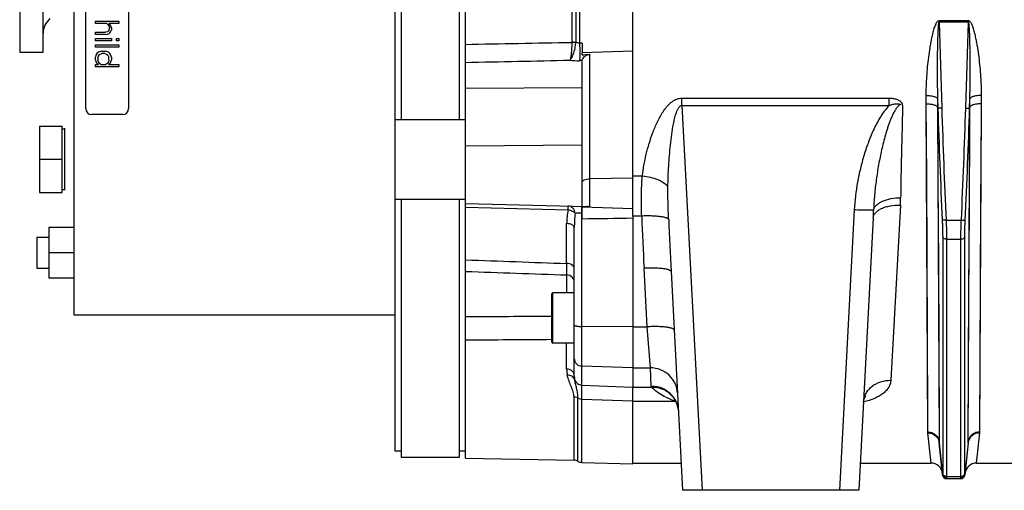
# Model space of a CAD drawing. Extents: x -1709 to 1181, y 8 to 1580.
# Tile 56 of 71: x 391 to 644, y 666 to 787. Entities that reach past the tile are written whole.
import ezdxf

# ---------------------------------------------------------------- set-up
doc = ezdxf.new("R2010")
doc.units = 0
doc.header["$LTSCALE"] = 65.395
doc.layers.get('0').update_dxf_attribs({"linetype": 'CONTINUOUS'})

msp = doc.modelspace()

# ---------------------------------------------------------------- linework, layer by layer
at = {"color": 6, "linetype": 'CONTINUOUS'}
for p, q in [((505.59, 674.41), (505.59, 947.91)), ((487.59, 676.17), (487.59, 946.14)), ((405.04, 711.16), (405.04, 911.16)), ((548.59, 736.58), (548.59, 885.74)), ((489.09, 860.91), (489.09, 761.41)), ((504.09, 761.41), (504.09, 860.91)), ((391.06, 836.16), (391.06, 778.66)), ((397.06, 778.66), (397.06, 836.16)), ((535.59, 781), (535.59, 778.46)), ((391.06, 778.66), (397.06, 778.66)), ((535.59, 739.05), (535.59, 776.52)), ((396.14, 759.66), (396.14, 742.66)), ((396.14, 759.66), (401.94, 759.66)), ((487.59, 761.41), (505.59, 761.41)), ((401.94, 758.96), (402.54, 758.96)), ((396.14, 751.16), (401.94, 751.16)), ((396.14, 742.66), (401.94, 742.66)), ((401.94, 743.36), (402.54, 743.36)), ((487.59, 740.91), (505.59, 740.91)), ((489.09, 740.91), (489.09, 674.66)), ((504.09, 674.66), (504.09, 740.91)), ((505.59, 739.83), (536.68, 739.02)), ((610.41, 736.08), (606.74, 666.16)), ((398.54, 733.66), (398.54, 720.66)), ((405.04, 733.66), (398.54, 733.66)), ((533.59, 695.61), (533.59, 733.53)), ((395.49, 731.16), (395.49, 723.16)), ((395.49, 731.16), (398.54, 731.16)), ((405.04, 727.16), (398.54, 727.16)), ((395.49, 723.16), (398.54, 723.16)), ((558.49, 722.31), (561.43, 666.16)), ((405.04, 720.66), (398.54, 720.66)), ((533.59, 716.9), (528.09, 716.9)), ((487.59, 711.16), (405.04, 711.16)), ((533.59, 703.9), (528.09, 703.9)), ((548.59, 672.98), (548.59, 692.58)), ((558.09, 690.97), (558.08, 690.98)), ((558.08, 690.98), (558.09, 690.97)), ((558.1, 690.97), (558.09, 690.97)), ((558.09, 690.97), (558.1, 690.96)), ((558.1, 690.96), (558.13, 690.94)), ((558.13, 690.94), (558.18, 690.91)), ((558.17, 690.91), (558.23, 690.86)), ((558.22, 690.87), (558.29, 690.81)), ((558.29, 690.81), (558.37, 690.74)), ((558.36, 690.75), (558.45, 690.67)), ((558.44, 690.68), (558.54, 690.58)), ((558.52, 690.59), (558.63, 690.49)), ((558.62, 690.5), (558.68, 690.43)), ((627.37, 678.38), (628.24, 670.06)), ((634.81, 678.38), (633.93, 670.06)), ((489.09, 674.66), (504.09, 674.66)), ((505.59, 674.41), (533.51, 673.92)), ((535.53, 673.32), (548.59, 672.98)), ((548.59, 673.16), (561.06, 673.16)), ((607.11, 673.16), (625.22, 673.16)), ((636.96, 673.16), (646.22, 673.16)), ((629.24, 669.16), (632.94, 669.16)), ((606.74, 666.16), (561.43, 666.16))]:
    msp.add_line(p, q, dxfattribs=at)
at = {"color": 2, "linetype": 'CONTINUOUS'}
for p, q in [((408.04, 764.16), (408.04, 858.16)), ((419.04, 858.16), (419.04, 764.16)), ((410.54, 786.03), (410.54, 786.66)), ((410.54, 786.66), (416.54, 786.66)), ((413.47, 786.03), (410.54, 786.03)), ((413.47, 786.03), (413.73, 785.78)), ((413.73, 785.78), (413.98, 785.41)), ((413.98, 784.41), (413.86, 784.16)), ((414.24, 785.78), (413.98, 786.03)), ((416.54, 786.03), (413.98, 786.03)), ((413.98, 785.41), (414.11, 784.91)), ((414.11, 784.91), (413.98, 784.41)), ((414.49, 785.41), (414.24, 785.78)), ((414.62, 784.91), (414.49, 785.41)), ((414.49, 784.03), (414.62, 784.41)), ((414.62, 784.91), (414.62, 784.41)), ((416.54, 786.66), (416.54, 786.03)), ((634.86, 786.72), (627.32, 786.72)), ((627.32, 786.72), (627.32, 786.4)), ((634.86, 786.4), (627.32, 786.4)), ((634.86, 786.72), (634.86, 786.4)), ((410.54, 783.16), (410.54, 783.78)), ((410.54, 783.78), (413.09, 783.78)), ((413.09, 783.16), (410.54, 783.16)), ((410.54, 781.53), (410.54, 782.16)), ((410.54, 782.16), (414.62, 782.16)), ((413.6, 783.91), (413.09, 783.78)), ((413.09, 783.16), (413.73, 783.28)), ((413.86, 784.16), (413.6, 783.91)), ((413.73, 783.28), (413.98, 783.41)), ((413.98, 783.41), (414.24, 783.66)), ((414.24, 783.66), (414.49, 784.03)), ((414.62, 782.16), (414.62, 781.53)), ((415.9, 781.53), (415.9, 782.16)), ((415.9, 782.16), (416.54, 782.16)), ((416.54, 782.16), (416.54, 781.53)), ((414.62, 781.53), (410.54, 781.53)), ((410.54, 779.91), (410.54, 780.53)), ((410.54, 780.53), (416.54, 780.53)), ((416.54, 779.91), (410.54, 779.91)), ((416.54, 781.53), (415.9, 781.53)), ((416.54, 780.53), (416.54, 779.91)), ((410.67, 777.91), (410.54, 777.41)), ((410.54, 776.66), (410.54, 777.41)), ((410.92, 778.28), (410.67, 777.91)), ((411.3, 778.66), (410.92, 778.28)), ((411.18, 777.16), (411.3, 777.66)), ((411.18, 777.16), (411.18, 776.66)), ((411.56, 778.78), (411.3, 778.66)), ((411.3, 777.66), (411.56, 778.03)), ((412.07, 778.91), (411.56, 778.78)), ((411.56, 778.03), (412.2, 778.28)), ((412.07, 778.91), (413.09, 778.91)), ((412.96, 778.28), (412.2, 778.28)), ((412.96, 778.28), (413.35, 778.16)), ((413.6, 778.78), (413.09, 778.91)), ((413.35, 778.16), (413.73, 777.91)), ((413.86, 778.66), (413.6, 778.78)), ((413.73, 777.91), (413.98, 777.41)), ((414.24, 778.28), (413.86, 778.66)), ((413.98, 776.66), (413.98, 777.41)), ((414.49, 777.91), (414.24, 778.28)), ((414.62, 777.41), (414.49, 777.91)), ((414.62, 777.41), (414.62, 776.66)), ((548.59, 778.92), (535.59, 778.46)), ((535.59, 777.96), (535.59, 778.46)), ((410.54, 776.66), (410.67, 776.16)), ((410.54, 774.91), (410.54, 775.53)), ((410.54, 775.53), (411.3, 775.53)), ((416.54, 774.91), (410.54, 774.91)), ((410.67, 776.16), (410.79, 775.91)), ((410.79, 775.91), (411.05, 775.66)), ((411.05, 775.66), (411.3, 775.53)), ((411.3, 776.16), (411.18, 776.66)), ((411.56, 775.78), (411.3, 776.16)), ((411.94, 775.53), (411.56, 775.78)), ((411.94, 775.53), (413.22, 775.53)), ((413.6, 775.78), (413.22, 775.53)), ((413.86, 776.16), (413.6, 775.78)), ((413.98, 776.66), (413.86, 776.16)), ((413.86, 775.53), (414.11, 775.66)), ((413.86, 775.53), (416.54, 775.53)), ((414.11, 775.66), (414.37, 775.91)), ((414.37, 775.91), (414.49, 776.16)), ((414.49, 776.16), (414.62, 776.66)), ((416.54, 775.53), (416.54, 774.91)), ((626.93, 766.7), (627.01, 764.29)), ((635.17, 764.29), (635.24, 766.7)), ((627.01, 764.29), (626.94, 764.53)), ((635.23, 764.53), (635.17, 764.29)), ((417.54, 762.66), (409.54, 762.66)), ((401.94, 742.66), (401.94, 759.66)), ((402.54, 759.13), (402.54, 743.19)), ((535.59, 735.8), (535.59, 739.04)), ((548.59, 738.4), (535.59, 738.86)), ((535.52, 737.4), (535.59, 737.39)), ((548.59, 736.58), (548.59, 692.58)), ((489.09, 676.17), (487.59, 676.17)), ((505.59, 676.17), (504.09, 676.17))]:
    msp.add_line(p, q, dxfattribs=at)
at = {"color": 9, "linetype": 'CONTINUOUS'}
for p, q in [((532.93, 841.11), (532.93, 781.2)), ((533.95, 841.19), (533.95, 781.13)), ((534.95, 841.33), (534.95, 780.99)), ((627.32, 786.4), (628, 764.26)), ((634.17, 764.26), (634.86, 786.4)), ((535.59, 781), (534.95, 780.99)), ((537.52, 778.13), (537.52, 738.98)), ((535.59, 776.49), (534.95, 776.48)), ((505.59, 769.38), (535.59, 769.61)), ((561.24, 764.98), (561.24, 766.86)), ((561.24, 766.86), (614.51, 766.86)), ((614.51, 764.98), (614.51, 766.86)), ((561.24, 764.98), (566.42, 666.16)), ((561.24, 764.98), (614.51, 764.98)), ((623.96, 765.41), (624.05, 746.65)), ((623.96, 765.41), (624.37, 681.15)), ((626.94, 764.53), (627.04, 745.4)), ((626.94, 764.29), (627.36, 678.6)), ((634.82, 678.6), (635.23, 764.29)), ((635.21, 760.55), (635.23, 764.53)), ((637.8, 681.15), (638.22, 765.41)), ((635.1, 737.93), (635.21, 760.55)), ((638.09, 739.33), (638.2, 761.51)), ((505.59, 754.6), (535.59, 754.84)), ((551.06, 746.82), (548.59, 746.82)), ((624.05, 746.65), (624.15, 726.11)), ((548.59, 746.31), (537.52, 746.13)), ((627.04, 745.4), (627.14, 724.45)), ((505.59, 738.89), (532, 738.2)), ((617.4, 739.36), (614.92, 694.4)), ((637.99, 719.63), (638.09, 739.33)), ((535.52, 693.18), (535.52, 737.4)), ((550.91, 736.58), (548.59, 736.58)), ((605.52, 738.16), (601.75, 666.16)), ((635.01, 717.85), (635.1, 737.93)), ((531.62, 724.4), (531.62, 734.65)), ((629.13, 735.53), (633.04, 735.53)), ((628.25, 731.16), (628.25, 670.57)), ((629.24, 730.66), (632.93, 730.66)), ((629.24, 730.66), (629.24, 669.71)), ((632.93, 669.71), (632.93, 730.66)), ((633.93, 670.57), (633.93, 731.16)), ((624.15, 726.11), (624.25, 705.56)), ((627.14, 724.45), (627.24, 703.5)), ((531.66, 716.9), (531.66, 721.46)), ((552.28, 708.14), (551.5, 723.16)), ((637.9, 700.34), (637.99, 719.63)), ((527.79, 704.2), (527.79, 716.6)), ((528.09, 703.9), (528.09, 716.9)), ((634.91, 698.17), (635.01, 717.85)), ((548.59, 708.14), (535.52, 708.22)), ((548.59, 708.14), (552.28, 708.14)), ((553.13, 697.59), (552.28, 708.14)), ((531.62, 697.27), (531.62, 703.9)), ((624.25, 705.56), (624.35, 685.85)), ((637.8, 681.15), (637.9, 700.34)), ((548.59, 697.59), (535.52, 698.04)), ((548.59, 697.59), (553.13, 697.59)), ((553.38, 692.89), (553.13, 697.59)), ((634.82, 678.6), (634.91, 698.17)), ((535.52, 692.89), (535.52, 693.18)), ((535.53, 689.58), (535.52, 693.18)), ((535.52, 693.18), (548.59, 692.68)), ((535.53, 691.69), (535.52, 692.89)), ((553.53, 692.58), (548.59, 692.58)), ((533.51, 673.92), (533.51, 690.11)), ((534.53, 673.62), (534.53, 689.85)), ((535.53, 673.32), (535.53, 689.58)), ((535.53, 689.58), (548.59, 689.12)), ((548.59, 689.07), (559.34, 689.07)), ((558.68, 690.43), (558.68, 690.43)), ((624.38, 680.9), (625.22, 673.16)), ((636.96, 673.16), (637.79, 680.9)), ((627.38, 678.38), (627.36, 678.6)), ((628.24, 670.21), (627.38, 678.38)), ((634.8, 678.38), (633.94, 670.21)), ((634.82, 678.6), (634.8, 678.38)), ((629.23, 669.22), (629.24, 669.16)), ((629.24, 669.71), (632.93, 669.71)), ((632.94, 669.16), (632.94, 669.22))]:
    msp.add_line(p, q, dxfattribs=at)
for points in [[(627.24, 703.5), (627.34, 681.68), (627.36, 678.6)], [(535.53, 689.58), (535.53, 690.15), (535.53, 690.7), (535.53, 691.69)]]:
    msp.add_lwpolyline(points, dxfattribs=at)
at = {"color": 6, "linetype": 'CONTINUOUS'}
for points in [[(558.68, 690.43), (558.78, 690.31), (558.99, 690.07), (559.19, 689.8), (559.38, 689.51), (559.57, 689.19), (559.74, 688.86), (559.9, 688.5), (560.03, 688.14), (560.15, 687.76), (560.24, 687.37), (560.31, 686.98), (560.35, 686.6), (560.37, 686.36)], [(607.93, 688.85), (607.94, 688.99), (607.97, 689.19), (608.01, 689.38), (608.07, 689.56), (608.13, 689.73), (608.19, 689.88), (608.26, 690.01), (608.33, 690.12), (608.39, 690.2), (608.44, 690.27), (608.47, 690.31), (608.48, 690.32)], [(608.48, 690.32), (608.49, 690.33), (608.49, 690.33), (608.47, 690.31), (608.44, 690.28), (608.38, 690.24), (608.3, 690.2), (608.21, 690.14), (608.09, 690.07), (608, 690.03)]]:
    msp.add_lwpolyline(points, dxfattribs=at)
for centre, radius, start, end in [((402.06, 783.44), 5, 130.0052, 180), ((501.36, 1180.29), 403.78, 274.863, 275.1379), ((528.09, 716.6), 0.3, 90, 180), ((528.09, 704.2), 0.3, 180, 270), ((533.48, 671.92), 2, 58.1774, 89), ((535.59, 675.32), 2, 238.1774, 268.5), ((625.22, 670.16), 3, 6, 90), ((636.96, 670.16), 3, 90, 174), ((629.24, 670.16), 1, 186, 270), ((632.94, 670.16), 1, 270, 354)]:
    msp.add_arc(centre, radius, start, end, dxfattribs=at)
at = {"color": 2, "linetype": 'CONTINUOUS'}
for centre, radius, start, end in [((532.9, 772.1), 9.1, 88.6611, 89.7823), ((531.93, 781.2), 1, 358.7838, 0.0288), ((532.7, 771.95), 9.24, 87.4572, 88.5606), ((533.12, 774.96), 6.23, 82.3462, 83.7894), ((532.97, 774.7), 6.46, 81.3204, 82.714), ((529.74, 781.29), 4.21, 357.31, 357.8598), ((409.54, 764.16), 1.5, 180, 270), ((417.54, 764.16), 1.5, 270, 360), ((486.54, 738.47), 48.99, 359.1918, 359.4042), ((476.97, 738.61), 58.56, 358.8107, 359.1855), ((539.03, 697.27), 7.41, 180.0038, 192.1997), ((539.9, 695.61), 6.32, 180.0055, 189.3341), ((635.34, 681.16), 2.46, 353.8877, 359.7367), ((637.46, 678.1), 2.67, 169.0317, 173.9956), ((632.55, 678.62), 2.27, 354.018, 359.6999), ((629.2, 670.31), 0.97, 185.7323, 191.8424), ((629.23, 670.23), 1.01, 264.1007, 270.0657)]:
    msp.add_arc(centre, radius, start, end, dxfattribs=at)
at = {"color": 9, "linetype": 'CONTINUOUS'}
for centre, radius, start, end in [((535.12, 784.71), 3.76, 251.9261, 252.0855), ((534.62, 795.54), 19.07, 263.5586, 270.9899), ((2394.47, 819.37), 1768.32, 181.78471, 182.71698), ((2394.1, 819.32), 1766.95, 181.78583, 182.71831), ((-1131.92, 819.32), 1766.96, 357.28169, 358.21417), ((-1132.29, 819.37), 1768.32, 357.28302, 358.21529), ((579.94, 741.4), 37.51, 356.8873, 359.8199), ((548.86, 734.63), 17.24, 168.0411, 179.9451), ((571.57, 733.52), 37.98, 174.3108, 179.9838), ((1327.23, 763.85), 776.8, 182.01127, 183.00268), ((508.89, 741.39), 101.66, 357.0097, 358.1652), ((2434.07, 820.64), 1878.15, 182.58955, 183.00113), ((531.59, 719.46), 2, 0.0182, 88.0199), ((553.5, 685.96), 6.9, 39.6896, 40.8011), ((553.54, 685.99), 6.84, 12.1026, 39.7291), ((561.74, 685.81), 4.05, 122.6163, 126.3069), ((564.25, 706.51), 18.12, 254.2584, 255.3741), ((553.59, 686.01), 6.79, 11.3033, 12.0714), ((553.59, 686.01), 6.79, 9.1098, 11.303), ((553.58, 686.01), 6.8, 7.5306, 9.1097), ((553.58, 686.01), 6.8, 5.8536, 7.5307), ((626.83, 681.16), 2.46, 180.2633, 186.1123), ((629.62, 678.62), 2.27, 180.3001, 185.982), ((632.93, 670.14), 1.01, 2.9819, 4.1564)]:
    msp.add_arc(centre, radius, start, end, dxfattribs=at)
for points, knots in [([(627.32, 786.72), (627.21, 786.72), (627, 786.64), (626.78, 786.41), (626.6, 786.15), (626.41, 785.78), (626.2, 785.29), (625.93, 784.5), (625.66, 783.48), (625.38, 782.26), (625.14, 781.03), (624.86, 779.39), (624.56, 777.34), (624.29, 774.88), (624.09, 772.42), (623.96, 769.98), (623.94, 768.35), (623.95, 767.53)], [0, 0, 0, 0, 0.015856, 0.031802, 0.047732, 0.063639, 0.095395, 0.127109, 0.190417, 0.253593, 0.316636, 0.379542, 0.504923, 0.629703, 0.753836, 0.877281, 1, 1, 1, 1]), ([(627.32, 786.4), (627.29, 786.4), (627.26, 786.35), (627.23, 786.26), (627.2, 786.13), (627.17, 785.98), (627.15, 785.82), (627.14, 785.67), (627.11, 785.46), (627.09, 785.21), (627.07, 784.9), (627.04, 784.49), (627.02, 783.97), (626.99, 783.36), (626.97, 782.74), (626.95, 782.12), (626.92, 781.3), (626.9, 780.27), (626.88, 779.03), (626.86, 777.8), (626.85, 776.56), (626.84, 775.33), (626.84, 773.68), (626.85, 771.63), (626.88, 769.16), (626.91, 767.52), (626.93, 766.7)], [0, 0, 0, 0, 0.003734, 0.007649, 0.015477, 0.023307, 0.031136, 0.038965, 0.046794, 0.06245, 0.078106, 0.09376, 0.125067, 0.156369, 0.187668, 0.218964, 0.250255, 0.312827, 0.375383, 0.437923, 0.500446, 0.562953, 0.625443, 0.75037, 0.875223, 1, 1, 1, 1]), ([(638.23, 767.53), (638.23, 768.35), (638.21, 769.98), (638.09, 772.42), (637.89, 774.88), (637.61, 777.34), (637.32, 779.39), (637.03, 781.03), (636.79, 782.26), (636.52, 783.48), (636.24, 784.5), (635.97, 785.29), (635.77, 785.78), (635.57, 786.15), (635.39, 786.41), (635.17, 786.64), (634.96, 786.72), (634.86, 786.72)], [0, 0, 0, 0, 0.122719, 0.246165, 0.370299, 0.495079, 0.620461, 0.683368, 0.74641, 0.809587, 0.872896, 0.90461, 0.936366, 0.952273, 0.968201, 0.984145, 1, 1, 1, 1]), ([(635.24, 766.7), (635.26, 767.52), (635.3, 769.16), (635.32, 771.63), (635.33, 773.68), (635.33, 775.33), (635.32, 776.56), (635.31, 777.8), (635.3, 779.03), (635.27, 780.27), (635.25, 781.3), (635.23, 782.12), (635.21, 782.74), (635.19, 783.36), (635.16, 783.97), (635.13, 784.49), (635.1, 784.9), (635.08, 785.21), (635.06, 785.46), (635.04, 785.67), (635.02, 785.82), (635, 785.98), (634.98, 786.13), (634.95, 786.26), (634.92, 786.35), (634.88, 786.4), (634.86, 786.4)], [0, 0, 0, 0, 0.124777, 0.24963, 0.374557, 0.437047, 0.499554, 0.562078, 0.624618, 0.687174, 0.749745, 0.781037, 0.812332, 0.843631, 0.874934, 0.90624, 0.921895, 0.93755, 0.953207, 0.961035, 0.968864, 0.976694, 0.984523, 0.992351, 0.996265, 1, 1, 1, 1]), ([(532.93, 781.18), (532.93, 780.71), (532.91, 779.8), (532.82, 778.52), (532.7, 777.57), (532.58, 776.95), (532.51, 776.7), (532.48, 776.6)], [0, 0, 0, 0, 0.302933, 0.592312, 0.833847, 0.927698, 1, 1, 1, 1]), ([(532.48, 776.6), (532.57, 776.69), (532.74, 776.93), (533.09, 777.52), (533.47, 778.45), (533.81, 779.72), (533.93, 780.63), (533.95, 781.09)], [0, 0, 0, 0, 0.082118, 0.182019, 0.426567, 0.709309, 1, 1, 1, 1]), ([(534.95, 780.99), (534.78, 780.98), (534.44, 781), (534.11, 781.08), (533.96, 781.13)], [0, 0, 0, 0, 0.514771, 1, 1, 1, 1]), ([(534.95, 780.99), (534.97, 780.11), (534.98, 778.86), (534.97, 777.35), (534.96, 776.73), (534.95, 776.48)], [0, 0, 0, 0, 0.58783, 0.830422, 1, 1, 1, 1]), ([(551.06, 746.82), (551.18, 747.76), (551.47, 749.64), (552.05, 752.45), (552.81, 755.25), (553.74, 758.04), (554.7, 760.32), (555.61, 762.1), (556.39, 763.39), (557.29, 764.62), (558.36, 765.74), (559.46, 766.47), (560.45, 766.8), (560.98, 766.86), (561.24, 766.86)], [0, 0, 0, 0, 0.119346, 0.240245, 0.362653, 0.486533, 0.611879, 0.675148, 0.738846, 0.803039, 0.867849, 0.933417, 0.966634, 1, 1, 1, 1]), ([(614.51, 766.86), (614.83, 766.86), (615.46, 766.82), (616.39, 766.6), (617.1, 766.26), (617.52, 765.9), (617.71, 765.66), (617.81, 765.49), (617.85, 765.35), (617.88, 765.2), (617.89, 764.94), (617.9, 764.56), (617.9, 764.11), (617.9, 763.67), (617.9, 763.22), (617.89, 762.62), (617.87, 761.88), (617.86, 760.99), (617.84, 760.1), (617.82, 759.22), (617.79, 758.05), (617.75, 756.58), (617.7, 754.84), (617.66, 753.1), (617.6, 750.81), (617.54, 747.98), (617.48, 744.61), (617.46, 742.38), (617.45, 741.28)], [0, 0, 0, 0, 0.03408, 0.068036, 0.101636, 0.118237, 0.126458, 0.134598, 0.13864, 0.142667, 0.15071, 0.166778, 0.182826, 0.198854, 0.214862, 0.230849, 0.262763, 0.294592, 0.326335, 0.357992, 0.38956, 0.452424, 0.514916, 0.577023, 0.638733, 0.760915, 0.881369, 1, 1, 1, 1]), ([(623.95, 767.53), (624.31, 767.54), (624.98, 767.5), (625.78, 767.37), (626.32, 767.19), (626.66, 767.02), (626.89, 766.84), (626.93, 766.7)], [0, 0, 0, 0, 0.337315, 0.634229, 0.75709, 0.85908, 1, 1, 1, 1]), ([(638.23, 767.53), (637.87, 767.54), (637.19, 767.5), (636.39, 767.37), (635.86, 767.19), (635.51, 767.02), (635.29, 766.84), (635.24, 766.7)], [0, 0, 0, 0, 0.337315, 0.634229, 0.75709, 0.85908, 1, 1, 1, 1]), ([(557.64, 744.03), (557.66, 744.93), (557.71, 746.73), (557.84, 749.43), (558.03, 752.13), (558.28, 754.83), (558.61, 757.54), (558.97, 759.78), (559.3, 761.34), (559.53, 762.22), (559.72, 762.87), (559.91, 763.41), (560.09, 763.83), (560.24, 764.14), (560.42, 764.44), (560.63, 764.71), (560.89, 764.93), (561.13, 764.99), (561.24, 764.98)], [0, 0, 0, 0, 0.124033, 0.248358, 0.37296, 0.497825, 0.622938, 0.748289, 0.81106, 0.842474, 0.873906, 0.905362, 0.921105, 0.93686, 0.952631, 0.968424, 0.984235, 1, 1, 1, 1]), ([(614.51, 764.98), (614.08, 764.56), (613.31, 763.64), (611.97, 761.66), (610.57, 759), (609.18, 755.68), (608.03, 752.28), (607.08, 748.81), (606.09, 744.12), (605.65, 740.55), (605.52, 738.16)], [0, 0, 0, 0, 0.062506, 0.125029, 0.250027, 0.375048, 0.50007, 0.62509, 0.750107, 1, 1, 1, 1]), ([(614.51, 764.98), (614.66, 765.04), (614.98, 765.16), (615.46, 765.29), (615.87, 765.37), (616.2, 765.4), (616.45, 765.41), (616.7, 765.4), (616.9, 765.38), (617.05, 765.36), (617.13, 765.34), (617.19, 765.33), (617.24, 765.32), (617.28, 765.31), (617.31, 765.3), (617.34, 765.29), (617.36, 765.28), (617.38, 765.27), (617.39, 765.25), (617.38, 765.22), (617.35, 765.21), (617.31, 765.19), (617.27, 765.16), (617.22, 765.12), (617.15, 765.08), (617.07, 765.02), (616.97, 764.94), (616.88, 764.85), (616.76, 764.74), (616.62, 764.59), (616.46, 764.4), (616.32, 764.2), (616.18, 763.99), (616, 763.72), (615.79, 763.36), (615.56, 762.92), (615.35, 762.48), (615.08, 761.88), (614.76, 761.12), (614.42, 760.2), (614.1, 759.27), (613.81, 758.33), (613.44, 757.08), (613.01, 755.5), (612.56, 753.59), (612.15, 751.67), (611.78, 749.75), (611.45, 747.83), (611.08, 745.25), (610.71, 742.02), (610.54, 739.43), (610.5, 738.13)], [0, 0, 0, 0, 0.015919, 0.031837, 0.047742, 0.055688, 0.063624, 0.071548, 0.079456, 0.083404, 0.085377, 0.087347, 0.089318, 0.09031, 0.09128, 0.092238, 0.093292, 0.093781, 0.094209, 0.095198, 0.096182, 0.097188, 0.099163, 0.101141, 0.10312, 0.107076, 0.111029, 0.114979, 0.118927, 0.126816, 0.134698, 0.142575, 0.150446, 0.158314, 0.174037, 0.189749, 0.205452, 0.221147, 0.252515, 0.283859, 0.315182, 0.346484, 0.377768, 0.440278, 0.502719, 0.565093, 0.627401, 0.689646, 0.751829, 0.876016, 1, 1, 1, 1]), ([(623.96, 765.41), (624.32, 765.41), (625, 765.37), (625.8, 765.23), (626.33, 765.04), (626.68, 764.87), (626.9, 764.67), (626.94, 764.53)], [0, 0, 0, 0, 0.335254, 0.630898, 0.753679, 0.856112, 1, 1, 1, 1]), ([(628, 764.26), (627.88, 764.26), (627.66, 764.25), (627.39, 764.25), (627.21, 764.26), (627.12, 764.27), (627.05, 764.28), (627.02, 764.29), (627.01, 764.29)], [0, 0, 0, 0, 0.361293, 0.673882, 0.798477, 0.896157, 0.963837, 1, 1, 1, 1]), ([(634.17, 764.26), (634.29, 764.26), (634.52, 764.25), (634.78, 764.25), (634.96, 764.26), (635.06, 764.27), (635.12, 764.28), (635.16, 764.29), (635.17, 764.29)], [0, 0, 0, 0, 0.361293, 0.673882, 0.798477, 0.896157, 0.963837, 1, 1, 1, 1]), ([(638.22, 765.41), (637.86, 765.41), (637.18, 765.37), (636.38, 765.23), (635.85, 765.04), (635.5, 764.87), (635.28, 764.67), (635.23, 764.53)], [0, 0, 0, 0, 0.335254, 0.630898, 0.753679, 0.856112, 1, 1, 1, 1]), ([(550.91, 736.58), (550.86, 738.34), (550.8, 741.75), (550.91, 745.17), (551.06, 746.82)], [0, 0, 0, 0, 0.513316, 1, 1, 1, 1]), ([(557.64, 744.03), (557.37, 744.41), (556.57, 745.13), (555.04, 745.93), (553.15, 746.53), (551.78, 746.76), (551.06, 746.82)], [0, 0, 0, 0, 0.191922, 0.431135, 0.70669, 1, 1, 1, 1]), ([(535.59, 745.19), (535.59, 745.25), (535.62, 745.38), (535.73, 745.56), (535.92, 745.72), (536.26, 745.91), (536.8, 746.08), (537.27, 746.12), (537.52, 746.13)], [0, 0, 0, 0, 0.079028, 0.167276, 0.270465, 0.390503, 0.675721, 1, 1, 1, 1]), ([(557.83, 735.78), (557.77, 737.16), (557.66, 739.91), (557.62, 742.66), (557.64, 744.03)], [0, 0, 0, 0, 0.503021, 1, 1, 1, 1]), ([(610.41, 736.08), (610.42, 736.32), (610.54, 736.81), (610.99, 737.48), (611.67, 738.06), (612.55, 738.56), (613.6, 738.95), (615.22, 739.32), (616.52, 739.39), (617.4, 739.36)], [0, 0, 0, 0, 0.08491, 0.17754, 0.282998, 0.40324, 0.537777, 0.684445, 1, 1, 1, 1]), ([(610.5, 738.13), (610.54, 738.36), (610.73, 738.81), (611.23, 739.41), (611.93, 739.95), (613.15, 740.6), (615.02, 741.14), (616.62, 741.28), (617.45, 741.28)], [0, 0, 0, 0, 0.084276, 0.178842, 0.286874, 0.409043, 0.689619, 1, 1, 1, 1]), ([(533.77, 737.29), (533.87, 737.32), (534.1, 737.36), (534.68, 737.42), (535.17, 737.41), (535.52, 737.4)], [0, 0, 0, 0, 0.169649, 0.40346, 1, 1, 1, 1]), ([(557.83, 735.78), (557.75, 735.87), (557.49, 736.02), (556.99, 736.19), (556.29, 736.34), (555.43, 736.46), (554.43, 736.55), (552.91, 736.62), (551.72, 736.61), (550.91, 736.58)], [0, 0, 0, 0, 0.050095, 0.125572, 0.226486, 0.350611, 0.494527, 0.654007, 1, 1, 1, 1]), ([(610.5, 738.13), (610.48, 738.12), (610.42, 738.11), (610.31, 738.09), (610.16, 738.08), (609.89, 738.06), (609.46, 738.05), (608.85, 738.05), (608.12, 738.06), (607, 738.09), (606.12, 738.12), (605.52, 738.16)], [0, 0, 0, 0, 0.013602, 0.035252, 0.064956, 0.102537, 0.200097, 0.324759, 0.472348, 0.637888, 1, 1, 1, 1]), ([(533.59, 733.53), (533.59, 733.6), (533.56, 733.76), (533.44, 733.97), (533.26, 734.16), (532.91, 734.39), (532.36, 734.59), (531.88, 734.64), (531.62, 734.65)], [0, 0, 0, 0, 0.088995, 0.184787, 0.29203, 0.412647, 0.690397, 1, 1, 1, 1]), ([(628.14, 735.54), (628.15, 735.16), (628.21, 733.69), (628.25, 732.23), (628.25, 731.16)], [0, 0, 0, 0, 0.264676, 1, 1, 1, 1]), ([(629.13, 735.53), (629.01, 735.52), (628.83, 735.51), (628.61, 735.51), (628.46, 735.51), (628.34, 735.51), (628.24, 735.52), (628.18, 735.53), (628.14, 735.54), (628.14, 735.54)], [0, 0, 0, 0, 0.362923, 0.528679, 0.676329, 0.800851, 0.898091, 0.964956, 1, 1, 1, 1]), ([(629.13, 735.53), (629.15, 735.1), (629.21, 733.47), (629.24, 731.85), (629.24, 730.66)], [0, 0, 0, 0, 0.264673, 1, 1, 1, 1]), ([(632.93, 730.66), (632.93, 731.03), (632.94, 732.65), (632.99, 734.28), (633.04, 735.53)], [0, 0, 0, 0, 0.231073, 1, 1, 1, 1]), ([(633.04, 735.53), (633.17, 735.52), (633.34, 735.51), (633.57, 735.51), (633.71, 735.51), (633.83, 735.51), (633.93, 735.52), (634, 735.53), (634.03, 735.54), (634.04, 735.54)], [0, 0, 0, 0, 0.362923, 0.528679, 0.676329, 0.800851, 0.898091, 0.964956, 1, 1, 1, 1]), ([(633.93, 731.16), (633.93, 731.49), (633.94, 732.96), (633.99, 734.42), (634.04, 735.54)], [0, 0, 0, 0, 0.231077, 1, 1, 1, 1]), ([(629.24, 730.66), (629.12, 730.66), (628.89, 730.68), (628.52, 730.79), (628.28, 731), (628.25, 731.16)], [0, 0, 0, 0, 0.308154, 0.588801, 1, 1, 1, 1]), ([(632.93, 730.66), (633.05, 730.66), (633.29, 730.68), (633.65, 730.79), (633.9, 731), (633.93, 731.16)], [0, 0, 0, 0, 0.308154, 0.588801, 1, 1, 1, 1]), ([(531.66, 721.46), (531.65, 721.54), (531.65, 721.81), (531.64, 722.4), (531.63, 723.29), (531.63, 724), (531.62, 724.4)], [0, 0, 0, 0, 0.081738, 0.282543, 0.593304, 1, 1, 1, 1]), ([(533.59, 723.13), (533.59, 723.21), (533.56, 723.38), (533.4, 723.72), (533, 724.07), (532.36, 724.33), (531.88, 724.39), (531.62, 724.4)], [0, 0, 0, 0, 0.096791, 0.198681, 0.429398, 0.701478, 1, 1, 1, 1]), ([(558.49, 722.31), (558.49, 722.35), (558.45, 722.44), (558.33, 722.55), (558.16, 722.65), (557.92, 722.75), (557.63, 722.84), (557.12, 722.96), (556.36, 723.07), (555.31, 723.16), (554.12, 723.21), (552.84, 723.21), (551.95, 723.18), (551.5, 723.16)], [0, 0, 0, 0, 0.017037, 0.038362, 0.066239, 0.101531, 0.144451, 0.194888, 0.316975, 0.464067, 0.63105, 0.811897, 1, 1, 1, 1]), ([(533.59, 708.57), (533.59, 708.54), (533.63, 708.48), (533.75, 708.43), (533.93, 708.37), (534.16, 708.32), (534.45, 708.28), (534.91, 708.23), (535.27, 708.22), (535.52, 708.22)], [0, 0, 0, 0, 0.037751, 0.100635, 0.19361, 0.315315, 0.462147, 0.629192, 1, 1, 1, 1]), ([(559.27, 707.29), (559.27, 707.33), (559.24, 707.42), (559.12, 707.53), (558.95, 707.64), (558.71, 707.73), (558.41, 707.82), (557.91, 707.94), (557.15, 708.05), (556.1, 708.15), (554.91, 708.19), (553.62, 708.19), (552.74, 708.16), (552.28, 708.14)], [0, 0, 0, 0, 0.017037, 0.038362, 0.066239, 0.101531, 0.144451, 0.194888, 0.316975, 0.464067, 0.63105, 0.811897, 1, 1, 1, 1]), ([(533.59, 703.32), (533.59, 703.37), (533.58, 703.57), (533.51, 703.76), (533.45, 703.9)], [0, 0, 0, 0, 0.2472, 1, 1, 1, 1]), ([(533.59, 700.01), (533.59, 699.76), (533.69, 699.25), (534.11, 698.61), (534.75, 698.17), (535.26, 698.05), (535.52, 698.04)], [0, 0, 0, 0, 0.248267, 0.497536, 0.748238, 1, 1, 1, 1]), ([(560.12, 691.07), (560.08, 691.93), (559.65, 693.67), (558.07, 695.83), (555.79, 697.27), (554.01, 697.6), (553.13, 697.59)], [0, 0, 0, 0, 0.248281, 0.497548, 0.748236, 1, 1, 1, 1]), ([(533.51, 690.11), (533.51, 690.33), (533.47, 690.79), (533.3, 691.46), (533.05, 692.14), (532.68, 693.06), (532.2, 694.23), (531.9, 695.21), (531.79, 695.71)], [0, 0, 0, 0, 0.113338, 0.231277, 0.353997, 0.480377, 0.739037, 1, 1, 1, 1]), ([(533.67, 694.59), (533.73, 694.39), (533.91, 694.02), (534.35, 693.56), (534.9, 693.27), (535.31, 693.19), (535.52, 693.18)], [0, 0, 0, 0, 0.248431, 0.49795, 0.748599, 1, 1, 1, 1]), ([(534.53, 689.85), (534.53, 690.28), (534.46, 691.13), (534.19, 692.35), (533.9, 693.48), (533.73, 694.22), (533.67, 694.59)], [0, 0, 0, 0, 0.270399, 0.52797, 0.771698, 1, 1, 1, 1]), ([(607.93, 688.85), (607.95, 689.22), (608.08, 689.98), (608.52, 691.05), (609.19, 692.03), (610.38, 693.17), (612.31, 694.17), (614.05, 694.42), (614.92, 694.4)], [0, 0, 0, 0, 0.115056, 0.231707, 0.351276, 0.474579, 0.731738, 1, 1, 1, 1]), ([(614.92, 694.4), (614.91, 694.1), (614.8, 693.48), (614.4, 692.59), (613.79, 691.76), (612.64, 690.7), (610.68, 689.61), (608.9, 689.07), (607.93, 688.84)], [0, 0, 0, 0, 0.096761, 0.19659, 0.30324, 0.41959, 0.686691, 1, 1, 1, 1]), ([(553.53, 692.58), (553.51, 692.6), (553.44, 692.69), (553.39, 692.81), (553.38, 692.89)], [0, 0, 0, 0, 0.285215, 1, 1, 1, 1]), ([(558.72, 690.47), (558.07, 691.22), (556.41, 692.46), (554.38, 692.89), (553.38, 692.89)], [0, 0, 0, 0, 0.498681, 1, 1, 1, 1]), ([(558.68, 690.43), (558.04, 691.13), (556.42, 692.26), (554.49, 692.61), (553.53, 692.58)], [0, 0, 0, 0, 0.497841, 1, 1, 1, 1]), ([(559.34, 689.07), (558.58, 689.36), (557.23, 689.95), (555.52, 690.93), (554.43, 691.7), (553.83, 692.24), (553.61, 692.47), (553.53, 692.58)], [0, 0, 0, 0, 0.355095, 0.644666, 0.861494, 0.940747, 1, 1, 1, 1]), ([(534.53, 689.85), (534.46, 689.89), (534.14, 690.04), (533.78, 690.11), (533.51, 690.11)], [0, 0, 0, 0, 0.247404, 1, 1, 1, 1]), ([(534.53, 689.85), (534.61, 689.81), (534.92, 689.66), (535.27, 689.59), (535.53, 689.58)], [0, 0, 0, 0, 0.247397, 1, 1, 1, 1]), ([(624.37, 681.15), (624.74, 681.15), (625.47, 681.02), (626.42, 680.47), (627.11, 679.64), (627.32, 678.95), (627.36, 678.6)], [0, 0, 0, 0, 0.256405, 0.509261, 0.756804, 1, 1, 1, 1]), ([(624.38, 680.9), (624.75, 680.9), (625.48, 680.78), (626.43, 680.24), (627.12, 679.41), (627.33, 678.72), (627.37, 678.38)], [0, 0, 0, 0, 0.256633, 0.509114, 0.756357, 1, 1, 1, 1]), ([(628.25, 670.57), (628.25, 670.53), (628.25, 670.41), (628.24, 670.3), (628.24, 670.21)], [0, 0, 0, 0, 0.303806, 1, 1, 1, 1]), ([(629.24, 669.71), (629.12, 669.71), (628.88, 669.76), (628.56, 669.94), (628.33, 670.22), (628.26, 670.45), (628.25, 670.57)], [0, 0, 0, 0, 0.256118, 0.508855, 0.756513, 1, 1, 1, 1]), ([(632.93, 669.71), (633.05, 669.71), (633.3, 669.76), (633.62, 669.94), (633.84, 670.22), (633.92, 670.45), (633.93, 670.57)], [0, 0, 0, 0, 0.256118, 0.508855, 0.756513, 1, 1, 1, 1]), ([(633.94, 670.21), (633.94, 670.24), (633.93, 670.35), (633.93, 670.47), (633.93, 670.57)], [0, 0, 0, 0, 0.195948, 1, 1, 1, 1]), ([(629.24, 669.71), (629.24, 669.67), (629.24, 669.55), (629.24, 669.42), (629.23, 669.32)], [0, 0, 0, 0, 0.303874, 1, 1, 1, 1]), ([(632.94, 669.32), (632.94, 669.35), (632.93, 669.48), (632.93, 669.61), (632.93, 669.71)], [0, 0, 0, 0, 0.195856, 1, 1, 1, 1]), ([(632.94, 669.32), (633.06, 669.33), (633.31, 669.37), (633.63, 669.56), (633.85, 669.86), (633.92, 670.09), (633.94, 670.21)], [0, 0, 0, 0, 0.251684, 0.502535, 0.751931, 1, 1, 1, 1]), ([(632.94, 669.22), (633.06, 669.22), (633.31, 669.26), (633.63, 669.46), (633.85, 669.75), (633.92, 669.99), (633.94, 670.11)], [0, 0, 0, 0, 0.250707, 0.500957, 0.750658, 1, 1, 1, 1]), ([(632.94, 669.22), (632.94, 669.23), (632.95, 669.26), (632.94, 669.3), (632.94, 669.32)], [0, 0, 0, 0, 0.204492, 1, 1, 1, 1]), ([(633.94, 670.11), (633.94, 670.12), (633.94, 670.14), (633.94, 670.17), (633.94, 670.19)], [0, 0, 0, 0, 0.214781, 1, 1, 1, 1])]:
    msp.add_open_spline(points, degree=3, knots=knots, dxfattribs=at)
for points in [[(505.59, 780.67), (514.7, 780.84), (523.82, 781.01), (532.93, 781.18)], [(505.59, 776.04), (514.55, 776.23), (523.52, 776.41), (532.48, 776.6)], [(623.95, 767.53), (623.95, 766.83), (623.95, 766.12), (623.96, 765.41)], [(638.22, 765.41), (638.22, 766.12), (638.22, 766.83), (638.23, 767.53)], [(548.59, 736.01), (544.25, 735.94), (539.92, 735.87), (535.59, 735.8)], [(505.59, 725.35), (514.27, 725.03), (522.94, 724.71), (531.62, 724.4)], [(505.59, 722.37), (514.28, 722.07), (522.97, 721.76), (531.66, 721.46)], [(527.79, 710.78), (520.39, 710.75), (512.99, 710.73), (505.59, 710.71)], [(527.79, 704.84), (520.39, 704.79), (512.99, 704.74), (505.59, 704.68)]]:
    msp.add_open_spline(points, degree=3, dxfattribs=at)
at = {"color": 2, "linetype": 'CONTINUOUS'}
for points, knots in [([(533.79, 781.15), (533.74, 781.16), (533.51, 781.18), (533.29, 781.19), (533.11, 781.2)], [0, 0, 0, 0, 0.239808, 1, 1, 1, 1]), ([(533.79, 781.12), (533.74, 781.12), (533.51, 781.15), (533.28, 781.17), (533.11, 781.17)], [0, 0, 0, 0, 0.239979, 1, 1, 1, 1]), ([(532, 738.2), (532, 738.27), (532, 738.4), (532.01, 738.58), (532.01, 738.75), (532.01, 738.88), (532.01, 738.98), (532.01, 739.04), (532.01, 739.07), (532.01, 739.1), (532.02, 739.12), (532.01, 739.13), (532.02, 739.14), (532.01, 739.14)], [0, 0, 0, 0, 0.218682, 0.415875, 0.588303, 0.733309, 0.848552, 0.894424, 0.932206, 0.961757, 0.982949, 0.995705, 1, 1, 1, 1]), ([(533.77, 737.29), (533.76, 737.53), (533.65, 738.01), (533.26, 738.61), (532.69, 739.03), (532.24, 739.13), (532.01, 739.14)], [0, 0, 0, 0, 0.260894, 0.515028, 0.760519, 1, 1, 1, 1]), ([(535.51, 739.04), (535.51, 739.04), (535.5, 739.04), (535.5, 739.05), (535.5, 739.05)], [0, 0, 0, 0, 0.670988, 1, 1, 1, 1]), ([(535.52, 738.89), (535.52, 738.92), (535.52, 738.97), (535.51, 739.02), (535.51, 739.04)], [0, 0, 0, 0, 0.644634, 1, 1, 1, 1]), ([(535.53, 738.7), (535.53, 738.72), (535.52, 738.78), (535.52, 738.84), (535.52, 738.89)], [0, 0, 0, 0, 0.283892, 1, 1, 1, 1]), ([(537.52, 738.98), (537.44, 738.98), (537.16, 738.99), (536.88, 739.01), (536.68, 739.02)], [0, 0, 0, 0, 0.260276, 1, 1, 1, 1]), ([(532, 738.2), (532.37, 738.14), (532.89, 737.98), (533.47, 737.62), (533.69, 737.4), (533.77, 737.29)], [0, 0, 0, 0, 0.548829, 0.792389, 1, 1, 1, 1]), ([(535.53, 737.96), (535.53, 738.03), (535.53, 738.28), (535.53, 738.52), (535.53, 738.7)], [0, 0, 0, 0, 0.289387, 1, 1, 1, 1]), ([(533.59, 695.61), (533.59, 695.83), (533.48, 696.27), (533.03, 696.82), (532.38, 697.18), (531.88, 697.27), (531.62, 697.27)], [0, 0, 0, 0, 0.22843, 0.46994, 0.728969, 1, 1, 1, 1]), ([(533.67, 694.59), (533.61, 694.76), (533.43, 695.09), (532.98, 695.46), (532.41, 695.68), (532, 695.72), (531.79, 695.71)], [0, 0, 0, 0, 0.231595, 0.474291, 0.731281, 1, 1, 1, 1]), ([(637.8, 681.15), (637.44, 681.15), (636.71, 681.02), (635.75, 680.47), (635.07, 679.64), (634.86, 678.95), (634.82, 678.6)], [0, 0, 0, 0, 0.256405, 0.509261, 0.756804, 1, 1, 1, 1]), ([(637.79, 680.9), (637.45, 680.9), (636.76, 680.8), (635.84, 680.31), (635.15, 679.56), (634.9, 678.93), (634.84, 678.61)], [0, 0, 0, 0, 0.256283, 0.508767, 0.756288, 1, 1, 1, 1]), ([(628.24, 670.21), (628.24, 670.2), (628.24, 670.17), (628.23, 670.13), (628.24, 670.11)], [0, 0, 0, 0, 0.291453, 1, 1, 1, 1]), ([(629.13, 669.23), (628.91, 669.25), (628.47, 669.45), (628.26, 669.89), (628.24, 670.11)], [0, 0, 0, 0, 0.500968, 1, 1, 1, 1]), ([(629.23, 669.32), (629.01, 669.33), (628.55, 669.48), (628.3, 669.9), (628.25, 670.11)], [0, 0, 0, 0, 0.502448, 1, 1, 1, 1]), ([(629.23, 669.32), (629.23, 669.31), (629.23, 669.28), (629.23, 669.24), (629.23, 669.22)], [0, 0, 0, 0, 0.296015, 1, 1, 1, 1])]:
    msp.add_open_spline(points, degree=3, knots=knots, dxfattribs=at)
at = {"color": 6, "linetype": 'CONTINUOUS'}
msp.add_open_spline([(535.59, 776.52), (535.59, 776.59), (535.62, 776.74), (535.8, 777.06), (536.16, 777.48), (536.74, 777.92), (537.25, 778.1), (537.52, 778.13)], degree=3, knots=[0, 0, 0, 0, 0.075856, 0.171356, 0.411751, 0.69538, 1, 1, 1, 1], dxfattribs=at)
at = {"color": 2, "linetype": 'CONTINUOUS'}
for points in [[(626.93, 766.7), (626.94, 765.97), (626.94, 765.25), (626.94, 764.53)], [(635.23, 764.53), (635.23, 765.25), (635.24, 765.97), (635.24, 766.7)]]:
    msp.add_open_spline(points, degree=3, dxfattribs=at)

doc.saveas('drawing.dxf')
